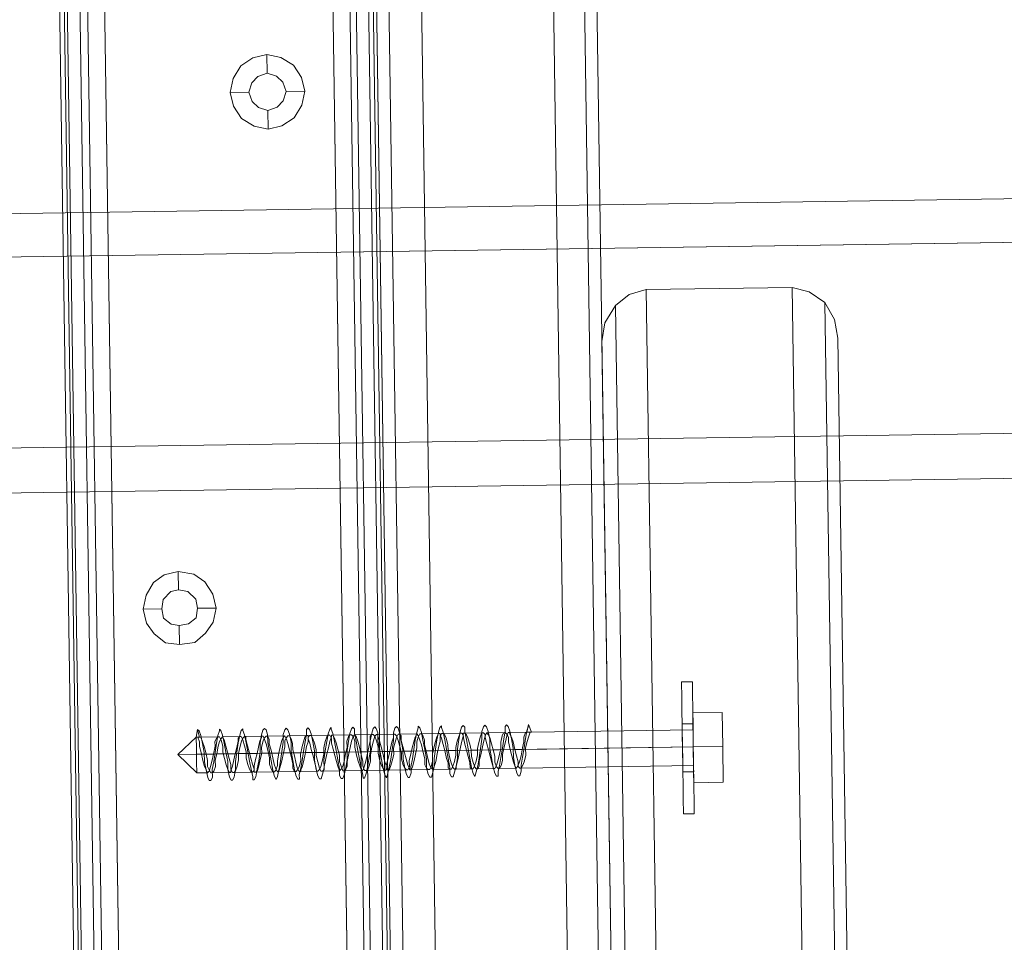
# Model space of a CAD drawing. Extents: x 147111805 to 147230536, y 410950310 to 411028142.
# Tile 143 of 256: x 147184137 to 147184271, y 410981641 to 410981766. Entities that reach past the tile are written whole.
import ezdxf

# ---------------------------------------------------------------- set-up
doc = ezdxf.new("R2010")
doc.units = 0
doc.header["$LTSCALE"] = 100
doc.layers.add('T--A9041--_VERHARDINGEN_Tegels', color=9, linetype='Continuous', transparency=0.3)
doc.layers.add('T--L9071--_TERREINMEUBILAIR_Stoelen', color=1, linetype='Continuous')

# ---------------------------------------------------------------- blocks, each defined once
blk = doc.blocks.new('Picknicktafel 180x160cm')
at = {"layer": 'T--L9071--_TERREINMEUBILAIR_Stoelen', "lineweight": 0}
for p, q in [((198.64, 0), (198.64, 1589.12)), ((216.58, 0), (216.58, 1589.12)), ((194.21, 1588.06), (194.21, 1.06)), ((220.8, 1588.06), (220.8, 1.06)), ((192.52, 3.59), (192.52, 1585.53)), ((222.49, 3.59), (222.49, 1585.53)), ((149.45, 1311.32), (149.45, 1578.77)), ((149.45, 1578.77), (149.45, 1311.32)), ((150.51, 1578.77), (150.51, 1311.32)), ((153.25, 1578.77), (153.25, 1311.32)), ((155.58, 1311.32), (155.58, 1578.77)), ((186.61, 1578.77), (186.61, 1311.32)), ((186.61, 1578.77), (186.61, 1311.32)), ((189.77, 1578.77), (189.77, 1311.32)), ((192.1, 1578.77), (192.1, 1311.32)), ((192.52, 1311.32), (192.52, 1578.77)), ((149.45, 1329.26), (149.45, 1560.83)), ((150.09, 1560.83), (150.09, 1329.26)), ((152.2, 1560.83), (152.2, 1329.26)), ((155.58, 1329.26), (155.58, 1560.83)), ((155.58, 1560.83), (155.58, 1329.26)), ((186.61, 1329.26), (186.61, 1560.83)), ((188.93, 1560.83), (188.93, 1329.26)), ((191.46, 1560.83), (191.46, 1329.26)), ((192.52, 1329.26), (192.52, 1560.83)), ((192.52, 1560.83), (192.52, 1329.26)), ((192.52, 1540.57), (192.52, 48.55)), ((222.49, 1540.57), (222.49, 48.55)), ((194.21, 1538.03), (194.21, 51.08)), ((198.64, 52.14), (198.64, 1537.19)), ((216.58, 1537.19), (216.58, 52.14)), ((220.8, 1538.03), (220.8, 51.08)), ((175.63, 1484.63), (173.94, 1483.57)), ((177.53, 1485.05), (175.63, 1484.63)), ((179.43, 1484.63), (177.53, 1485.05)), ((177.53, 1485.05), (177.53, 1482.51)), ((181.12, 1483.57), (179.43, 1484.63)), ((173.94, 1483.57), (172.89, 1481.88)), ((182.17, 1481.88), (181.12, 1483.57)), ((172.89, 1481.88), (172.46, 1479.98)), ((175.42, 1481.25), (176.26, 1482.09)), ((176.26, 1482.09), (175.42, 1481.25)), ((176.26, 1482.09), (177.53, 1482.51)), ((177.53, 1482.51), (176.26, 1482.09)), ((177.53, 1482.51), (178.8, 1482.09)), ((178.8, 1482.09), (177.53, 1482.51)), ((178.8, 1482.09), (179.64, 1481.25)), ((179.64, 1481.25), (178.8, 1482.09)), ((182.6, 1479.98), (182.17, 1481.88)), ((175, 1479.98), (175.42, 1481.25)), ((175.42, 1481.25), (175, 1479.98)), ((179.64, 1481.25), (180.06, 1479.98)), ((180.06, 1479.98), (179.64, 1481.25)), ((172.46, 1479.98), (172.89, 1478.08)), ((172.46, 1479.98), (175, 1479.98)), ((175.42, 1478.71), (175, 1479.98)), ((175, 1479.98), (175, 1479.98)), ((175, 1479.98), (175.42, 1478.71)), ((180.06, 1479.98), (179.64, 1478.71)), ((179.64, 1478.71), (180.06, 1479.98)), ((180.06, 1479.98), (180.06, 1479.98)), ((182.6, 1479.98), (180.06, 1479.98)), ((182.17, 1478.08), (182.6, 1479.98)), ((182.6, 1479.98), (182.6, 1479.98)), ((172.89, 1478.08), (173.94, 1476.39)), ((176.26, 1477.87), (175.42, 1478.71)), ((175.42, 1478.71), (176.26, 1477.87)), ((177.53, 1477.45), (176.26, 1477.87)), ((176.26, 1477.87), (177.53, 1477.45)), ((178.8, 1477.87), (177.53, 1477.45)), ((177.53, 1477.45), (178.8, 1477.87)), ((179.64, 1478.71), (178.8, 1477.87)), ((178.8, 1477.87), (179.64, 1478.71)), ((181.12, 1476.39), (182.17, 1478.08)), ((177.53, 1474.91), (177.53, 1477.45)), ((173.94, 1476.39), (175.63, 1475.34)), ((175.63, 1475.34), (177.53, 1474.91)), ((177.53, 1474.91), (179.43, 1475.34)), ((179.43, 1475.34), (181.12, 1476.39)), ((6.12, 1463.94), (1794.09, 1463.94)), ((6.12, 1463.94), (1794.09, 1463.94)), ((1794.09, 1463.94), (6.12, 1463.94)), ((1794.09, 1463.94), (6.12, 1463.94)), ((6.12, 1458.03), (1794.09, 1458.03)), ((6.12, 1458.03), (1794.09, 1458.03)), ((1794.09, 1458.03), (6.12, 1458.03)), ((1794.09, 1458.03), (6.12, 1458.03)), ((226.29, 1451.69), (224.39, 1450.22)), ((228.61, 1452.33), (226.29, 1451.69)), ((248.46, 1452.33), (228.61, 1452.33)), ((228.61, 1452.33), (228.61, 1066.24)), ((248.46, 1066.24), (248.46, 1452.33)), ((248.46, 1452.33), (248.46, 1452.33)), ((250.78, 1451.69), (248.46, 1452.33)), ((252.89, 1450.22), (250.78, 1451.69)), ((224.39, 1450.22), (222.92, 1447.89)), ((224.39, 1450.22), (224.39, 1064.34)), ((254.16, 1447.89), (252.89, 1450.22)), ((252.89, 1450.22), (252.89, 1064.34)), ((222.92, 1447.89), (222.49, 1445.36)), ((254.58, 1445.36), (254.16, 1447.89)), ((222.49, 1445.36), (222.49, 1349.31)), ((222.49, 1059.48), (222.49, 1445.36)), ((222.49, 1445.36), (222.49, 1445.36)), ((254.58, 1349.31), (254.58, 1445.36)), ((254.58, 1445.36), (254.58, 1059.48)), ((6.12, 1432.06), (1794.09, 1432.06)), ((1794.09, 1432.06), (6.12, 1432.06)), ((1794.09, 1432.06), (6.12, 1432.06)), ((1794.09, 1432.06), (6.12, 1432.06)), ((6.12, 1425.94), (1794.09, 1425.94)), ((6.12, 1425.94), (1794.09, 1425.94)), ((1794.09, 1425.94), (6.12, 1425.94)), ((1794.09, 1425.94), (6.12, 1425.94)), ((164.44, 1414.96), (162.54, 1414.54)), ((166.55, 1414.54), (164.44, 1414.96)), ((164.44, 1414.96), (164.44, 1412.43)), ((162.54, 1414.54), (161.06, 1413.49)), ((168.03, 1413.49), (166.55, 1414.54)), ((161.06, 1413.49), (160.01, 1411.8)), ((162.33, 1411.16), (163.39, 1412.22)), ((163.39, 1412.22), (162.33, 1411.16)), ((163.39, 1412.22), (164.44, 1412.43)), ((164.44, 1412.43), (163.39, 1412.22)), ((164.44, 1412.43), (165.71, 1412.22)), ((165.71, 1412.22), (164.44, 1412.43)), ((165.71, 1412.22), (166.76, 1411.16)), ((166.76, 1411.16), (165.71, 1412.22)), ((169.09, 1411.8), (168.03, 1413.49)), ((160.01, 1411.8), (159.59, 1409.9)), ((162.12, 1409.9), (162.33, 1411.16)), ((162.33, 1411.16), (162.12, 1409.9)), ((166.76, 1411.16), (166.98, 1409.9)), ((166.98, 1409.9), (166.76, 1411.16)), ((169.51, 1409.9), (169.09, 1411.8)), ((159.59, 1409.9), (160.01, 1408)), ((159.59, 1409.9), (162.12, 1409.9)), ((162.33, 1408.63), (162.12, 1409.9)), ((162.12, 1409.9), (162.12, 1409.9)), ((162.12, 1409.9), (162.33, 1408.63)), ((166.98, 1409.9), (166.76, 1408.63)), ((166.76, 1408.63), (166.98, 1409.9)), ((166.98, 1409.9), (166.98, 1409.9)), ((169.51, 1409.9), (166.98, 1409.9)), ((169.09, 1408), (169.51, 1409.9)), ((169.51, 1409.9), (169.51, 1409.9)), ((163.39, 1407.79), (162.33, 1408.63)), ((162.33, 1408.63), (163.39, 1407.79)), ((166.76, 1408.63), (165.71, 1407.79)), ((165.71, 1407.79), (166.76, 1408.63)), ((160.01, 1408), (161.06, 1406.52)), ((164.44, 1407.58), (163.39, 1407.79)), ((163.39, 1407.79), (164.44, 1407.58)), ((165.71, 1407.79), (164.44, 1407.58)), ((164.44, 1407.58), (165.71, 1407.79)), ((164.44, 1405.04), (164.44, 1407.58)), ((168.03, 1406.52), (169.09, 1408)), ((161.06, 1406.52), (162.54, 1405.25)), ((166.55, 1405.25), (168.03, 1406.52)), ((162.54, 1405.25), (164.44, 1405.04)), ((164.44, 1405.04), (166.55, 1405.25)), ((232.63, 1398.92), (232.63, 1398.5)), ((232.63, 1398.5), (232.63, 1398.92)), ((232.63, 1398.92), (232.63, 1398.92)), ((232.63, 1398.92), (234.1, 1398.92)), ((234.1, 1398.92), (234.1, 1398.5)), ((234.1, 1398.5), (234.1, 1398.92)), ((234.1, 1398.92), (234.1, 1398.92)), ((232.63, 1398.5), (232.63, 1397.23)), ((232.63, 1397.23), (232.63, 1398.5)), ((234.1, 1398.5), (234.1, 1397.23)), ((234.1, 1397.23), (234.1, 1398.5)), ((232.63, 1397.23), (232.63, 1395.33)), ((232.63, 1395.33), (232.63, 1397.23)), ((234.1, 1397.23), (234.1, 1395.33)), ((234.1, 1395.33), (234.1, 1397.23)), ((232.63, 1395.33), (232.63, 1392.8)), ((232.63, 1392.8), (232.63, 1395.33)), ((234.1, 1395.33), (234.1, 1392.8)), ((234.1, 1392.8), (234.1, 1395.33)), ((234.1, 1394.7), (238.11, 1394.7)), ((234.1, 1394.7), (238.11, 1394.7)), ((234.1, 1390.06), (234.1, 1394.7)), ((234.1, 1394.7), (234.1, 1390.06)), ((238.11, 1394.7), (238.11, 1390.06)), ((238.11, 1390.06), (238.11, 1394.7)), ((164.02, 1390.06), (166.55, 1392.38)), ((166.55, 1392.38), (166.76, 1393.43)), ((166.55, 1392.17), (166.55, 1392.38)), ((166.55, 1392.38), (166.55, 1392.17)), ((166.55, 1392.38), (166.98, 1392.38)), ((166.76, 1392.38), (166.55, 1392.38)), ((166.98, 1392.38), (166.55, 1392.38)), ((166.55, 1391.11), (166.55, 1392.17)), ((166.55, 1392.17), (166.55, 1391.11)), ((166.76, 1393.43), (166.98, 1393.22)), ((166.76, 1393.43), (166.98, 1392.38)), ((166.98, 1391.74), (166.76, 1392.38)), ((166.98, 1393.22), (167.19, 1392.59)), ((166.98, 1392.38), (167.19, 1392.38)), ((169.51, 1392.38), (166.98, 1392.38)), ((167.19, 1392.59), (167.4, 1391.53)), ((167.19, 1392.38), (167.4, 1391.74)), ((169.3, 1392.17), (169.09, 1391.74)), ((169.3, 1391.53), (169.51, 1392.59)), ((169.51, 1392.38), (169.3, 1392.17)), ((169.51, 1392.59), (169.72, 1393.22)), ((169.72, 1392.38), (169.51, 1392.38)), ((169.72, 1393.22), (169.72, 1393.43)), ((169.72, 1393.43), (169.93, 1393.22)), ((169.93, 1391.95), (169.72, 1392.38)), ((169.72, 1391.74), (169.93, 1392.17)), ((169.93, 1393.22), (170.14, 1392.59)), ((169.93, 1392.17), (170.14, 1392.38)), ((170.14, 1392.59), (170.35, 1391.53)), ((170.14, 1392.38), (170.35, 1391.95)), ((172.46, 1392.38), (170.14, 1392.38)), ((172.25, 1391.53), (172.46, 1392.59)), ((172.46, 1392.38), (172.25, 1392.17)), ((172.25, 1392.17), (172.25, 1391.74)), ((172.46, 1392.59), (172.68, 1393.22)), ((172.68, 1392.38), (172.46, 1392.38)), ((172.68, 1393.22), (172.89, 1393.43)), ((172.89, 1391.95), (172.68, 1392.38)), ((172.68, 1391.74), (172.89, 1392.17)), ((172.89, 1393.43), (172.89, 1393.22)), ((172.89, 1393.22), (173.1, 1392.59)), ((172.89, 1392.17), (173.1, 1392.38)), ((173.1, 1392.59), (173.31, 1391.53)), ((173.1, 1392.38), (173.31, 1392.38)), ((175.63, 1392.38), (173.1, 1392.38)), ((173.31, 1392.38), (173.31, 1391.95)), ((175.21, 1391.53), (175.42, 1392.59)), ((175.42, 1392.17), (175.21, 1391.74)), ((175.42, 1392.59), (175.63, 1393.22)), ((175.63, 1392.38), (175.42, 1392.38)), ((175.42, 1392.38), (175.42, 1392.17)), ((175.63, 1393.22), (175.84, 1393.43)), ((175.84, 1391.95), (175.63, 1392.38)), ((175.63, 1391.74), (175.84, 1392.17)), ((175.84, 1393.43), (176.05, 1393.22)), ((175.84, 1392.17), (176.05, 1392.38)), ((176.05, 1393.22), (176.26, 1392.59)), ((176.05, 1392.38), (176.26, 1392.38)), ((178.59, 1392.38), (176.05, 1392.38)), ((176.26, 1392.59), (176.26, 1391.53)), ((176.26, 1392.38), (176.47, 1391.95)), ((178.37, 1392.17), (178.16, 1391.74)), ((178.37, 1392.59), (178.59, 1393.22)), ((178.37, 1391.53), (178.37, 1392.59)), ((178.59, 1392.38), (178.37, 1392.17)), ((178.59, 1393.22), (178.8, 1393.43)), ((178.8, 1391.95), (178.59, 1392.38)), ((178.59, 1391.74), (178.8, 1392.17)), ((178.8, 1393.43), (179.01, 1393.22)), ((178.8, 1392.17), (179.01, 1392.38)), ((179.01, 1393.22), (179.22, 1392.59)), ((179.01, 1392.38), (179.22, 1392.38)), ((181.54, 1392.38), (179.01, 1392.38)), ((179.22, 1392.59), (179.43, 1391.53)), ((179.22, 1392.38), (179.43, 1391.95)), ((181.33, 1392.17), (181.12, 1391.53)), ((181.33, 1391.53), (181.54, 1392.59)), ((181.54, 1392.38), (181.33, 1392.17)), ((181.54, 1393.22), (181.75, 1393.43)), ((181.54, 1392.59), (181.54, 1393.22)), ((181.75, 1392.38), (181.54, 1392.38)), ((181.75, 1393.43), (181.96, 1393.22)), ((181.75, 1392.17), (181.96, 1392.38)), ((181.75, 1391.95), (181.75, 1392.38)), ((181.75, 1391.53), (181.75, 1392.17)), ((181.96, 1393.22), (182.17, 1392.59)), ((181.96, 1392.38), (182.17, 1392.38)), ((182.17, 1392.59), (182.39, 1391.53)), ((182.17, 1392.38), (182.39, 1391.95)), ((184.5, 1392.38), (182.17, 1392.38)), ((184.29, 1392.17), (184.07, 1391.53)), ((184.29, 1391.53), (184.5, 1392.59)), ((184.5, 1392.38), (184.29, 1392.17)), ((184.5, 1392.59), (184.71, 1393.22)), ((184.71, 1392.38), (184.5, 1392.38)), ((184.71, 1393.22), (184.92, 1393.43)), ((184.92, 1391.95), (184.71, 1392.38)), ((184.71, 1391.53), (184.92, 1392.17)), ((184.92, 1393.43), (184.92, 1393.22)), ((184.92, 1393.22), (185.13, 1392.59)), ((184.92, 1392.17), (184.92, 1392.38)), ((184.92, 1392.38), (185.13, 1392.38)), ((185.13, 1392.59), (185.34, 1391.53)), ((185.13, 1392.38), (185.34, 1391.95)), ((187.45, 1392.38), (185.13, 1392.38)), ((187.24, 1392.17), (187.03, 1391.53)), ((187.24, 1391.53), (187.45, 1392.59)), ((187.45, 1392.38), (187.24, 1392.17)), ((187.45, 1392.59), (187.66, 1393.22)), ((187.66, 1392.38), (187.45, 1392.38)), ((187.66, 1393.22), (187.87, 1393.43)), ((187.87, 1392.17), (187.66, 1392.38)), ((187.66, 1391.53), (187.87, 1392.17)), ((187.87, 1393.43), (188.08, 1393.22)), ((187.87, 1392.17), (188.08, 1392.38)), ((188.08, 1391.53), (187.87, 1392.17)), ((188.08, 1393.22), (188.08, 1392.59)), ((188.08, 1392.59), (188.3, 1391.53)), ((188.08, 1392.38), (188.3, 1392.17)), ((190.62, 1392.38), (188.08, 1392.38)), ((188.3, 1392.17), (188.51, 1391.53)), ((190.2, 1391.53), (190.41, 1392.59)), ((190.41, 1392.38), (190.2, 1392.17)), ((190.2, 1392.17), (190.2, 1391.53)), ((190.41, 1392.59), (190.62, 1393.22)), ((190.62, 1392.38), (190.41, 1392.38)), ((190.62, 1393.22), (190.83, 1393.43)), ((190.83, 1392.17), (190.62, 1392.38)), ((190.62, 1391.53), (190.83, 1392.17)), ((190.83, 1393.43), (191.04, 1393.22)), ((190.83, 1392.17), (191.04, 1392.38)), ((191.04, 1391.53), (190.83, 1392.17)), ((191.04, 1393.22), (191.25, 1392.59)), ((191.04, 1392.38), (191.25, 1392.38)), ((193.57, 1392.38), (191.04, 1392.38)), ((191.25, 1392.59), (191.25, 1391.53)), ((191.25, 1392.38), (191.25, 1392.17)), ((191.25, 1392.17), (191.46, 1391.53)), ((193.36, 1392.59), (193.57, 1393.22)), ((193.36, 1391.53), (193.36, 1392.59)), ((193.57, 1392.38), (193.36, 1392.38)), ((193.36, 1392.38), (193.36, 1391.95)), ((193.57, 1393.22), (193.78, 1393.43)), ((193.78, 1392.17), (193.57, 1392.38)), ((193.78, 1393.43), (194, 1393.22)), ((193.78, 1391.95), (194, 1392.38)), ((194, 1391.53), (193.78, 1392.17)), ((194, 1393.22), (194.21, 1392.59)), ((194, 1392.38), (194.21, 1392.38)), ((196.53, 1392.38), (194, 1392.38)), ((194.21, 1392.59), (194.42, 1391.53)), ((194.21, 1392.38), (194.42, 1392.17)), ((194.42, 1392.17), (194.42, 1391.53)), ((196.32, 1391.53), (196.53, 1392.59)), ((196.53, 1392.38), (196.32, 1391.95)), ((196.53, 1392.59), (196.74, 1393.22)), ((196.74, 1392.17), (196.53, 1392.38)), ((196.74, 1393.22), (196.74, 1393.43)), ((196.74, 1393.43), (196.95, 1393.22)), ((196.74, 1391.95), (196.95, 1392.38)), ((196.95, 1391.53), (196.74, 1392.17)), ((196.95, 1393.22), (197.16, 1392.59)), ((196.95, 1392.38), (197.16, 1392.38)), ((197.16, 1392.59), (197.37, 1391.53)), ((197.16, 1392.38), (197.37, 1392.17)), ((199.48, 1392.38), (197.16, 1392.38)), ((197.37, 1392.17), (197.58, 1391.53)), ((199.27, 1391.53), (199.48, 1392.59)), ((199.48, 1392.38), (199.27, 1391.95)), ((199.48, 1392.59), (199.7, 1393.22)), ((199.7, 1392.38), (199.48, 1392.38)), ((199.7, 1393.22), (199.91, 1393.43)), ((199.7, 1391.95), (199.91, 1392.38)), ((199.7, 1392.17), (199.7, 1392.38)), ((199.91, 1391.74), (199.7, 1392.17)), ((199.91, 1393.43), (199.91, 1393.22)), ((199.91, 1393.22), (200.12, 1392.59)), ((199.91, 1392.38), (200.12, 1392.38)), ((200.12, 1392.59), (200.33, 1391.53)), ((200.12, 1392.38), (200.33, 1392.17)), ((202.65, 1392.38), (200.12, 1392.38)), ((200.33, 1392.17), (200.54, 1391.74)), ((202.23, 1391.53), (202.44, 1392.59)), ((202.44, 1392.38), (202.23, 1391.95)), ((202.44, 1392.59), (202.65, 1393.22)), ((202.65, 1392.38), (202.44, 1392.38)), ((202.65, 1393.22), (202.86, 1393.43)), ((202.86, 1392.17), (202.65, 1392.38)), ((202.86, 1393.43), (203.07, 1393.22)), ((202.86, 1391.95), (202.86, 1392.38)), ((202.86, 1392.38), (203.07, 1392.38)), ((202.86, 1391.74), (202.86, 1392.17)), ((203.07, 1393.22), (203.07, 1392.59)), ((203.07, 1392.59), (203.28, 1391.53)), ((203.07, 1392.38), (203.28, 1392.17)), ((205.61, 1392.38), (203.07, 1392.38)), ((203.28, 1392.17), (203.49, 1391.74)), ((205.39, 1392.38), (205.18, 1391.95)), ((205.39, 1392.59), (205.61, 1393.22)), ((205.39, 1391.53), (205.39, 1392.59)), ((205.61, 1392.38), (205.39, 1392.38)), ((205.61, 1393.22), (205.82, 1393.43)), ((205.82, 1392.17), (205.61, 1392.38)), ((205.82, 1393.43), (206.03, 1393.22)), ((205.82, 1391.95), (206.03, 1392.38)), ((205.82, 1391.74), (205.82, 1392.17)), ((206.03, 1393.22), (206.24, 1392.59)), ((206.03, 1392.38), (206.24, 1392.17)), ((208.56, 1392.38), (206.03, 1392.38)), ((206.24, 1392.59), (206.45, 1391.53)), ((206.24, 1392.17), (206.45, 1391.74)), ((208.35, 1392.38), (208.14, 1391.95)), ((208.35, 1391.53), (208.56, 1392.59)), ((208.56, 1392.38), (208.35, 1392.38)), ((208.56, 1393.22), (208.77, 1393.43)), ((208.56, 1392.59), (208.56, 1393.22)), ((208.77, 1392.17), (208.56, 1392.38)), ((208.77, 1393.43), (208.98, 1393.22)), ((208.77, 1391.95), (208.98, 1392.38)), ((208.98, 1391.74), (208.77, 1392.17)), ((208.98, 1393.22), (209.19, 1392.59)), ((208.98, 1392.38), (209.19, 1392.38)), ((211.52, 1392.38), (208.98, 1392.38)), ((209.19, 1392.59), (209.41, 1391.53)), ((209.19, 1392.38), (209.19, 1392.17)), ((209.19, 1392.17), (209.41, 1391.74)), ((211.31, 1392.38), (211.09, 1391.74)), ((211.31, 1391.53), (211.52, 1392.59)), ((211.52, 1392.38), (211.31, 1392.38)), ((211.52, 1392.38), (211.73, 1393.43)), ((211.52, 1392.59), (211.73, 1393.22)), ((212.15, 1392.38), (211.52, 1392.38)), ((212.15, 1392.38), (211.52, 1392.38)), ((211.73, 1393.43), (212.15, 1392.38)), ((211.73, 1393.22), (211.73, 1393.43)), ((211.73, 1391.74), (211.94, 1392.38)), ((211.94, 1392.38), (212.15, 1392.38)), ((234.1, 1392.38), (212.15, 1392.38)), ((232.63, 1392.8), (232.63, 1393.22)), ((232.63, 1393.22), (232.63, 1392.8)), ((232.63, 1393.22), (234.1, 1393.22)), ((232.63, 1391.53), (232.63, 1392.8)), ((232.63, 1392.8), (232.63, 1391.53)), ((232.63, 1392.8), (232.63, 1390.06)), ((232.63, 1390.06), (232.63, 1392.8)), ((234.1, 1393.22), (234.1, 1392.8)), ((234.1, 1392.8), (234.1, 1393.22)), ((234.1, 1393.22), (234.1, 1393.22)), ((234.1, 1392.8), (234.1, 1390.06)), ((234.1, 1390.06), (234.1, 1392.8)), ((234.1, 1392.8), (234.1, 1391.53)), ((234.1, 1391.53), (234.1, 1392.8)), ((234.1, 1392.17), (234.1, 1392.38)), ((234.1, 1392.38), (234.1, 1392.17)), ((234.1, 1391.11), (234.1, 1392.17)), ((234.1, 1392.17), (234.1, 1391.11)), ((166.55, 1390.06), (166.55, 1391.11)), ((166.55, 1391.11), (166.55, 1390.06)), ((166.98, 1391.11), (166.98, 1391.74)), ((167.19, 1390.27), (166.98, 1391.11)), ((167.4, 1391.74), (167.61, 1391.11)), ((167.4, 1391.53), (167.61, 1390.27)), ((167.61, 1391.11), (167.82, 1390.27)), ((169.09, 1391.11), (168.88, 1390.06)), ((169.09, 1391.74), (169.09, 1391.11)), ((169.09, 1390.27), (169.3, 1391.53)), ((169.3, 1390.06), (169.51, 1391.11)), ((169.51, 1391.11), (169.72, 1391.74)), ((170.14, 1391.11), (169.93, 1391.95)), ((170.14, 1390.27), (170.14, 1391.11)), ((170.35, 1391.95), (170.56, 1391.11)), ((170.35, 1391.53), (170.56, 1390.27)), ((170.56, 1391.11), (170.78, 1390.27)), ((172.04, 1390.9), (171.83, 1390.06)), ((172.25, 1391.74), (172.04, 1390.9)), ((172.04, 1390.27), (172.25, 1391.53)), ((172.25, 1390.06), (172.46, 1390.9)), ((172.46, 1390.9), (172.68, 1391.74)), ((173.1, 1391.11), (172.89, 1391.95)), ((173.31, 1390.27), (173.1, 1391.11)), ((173.31, 1391.95), (173.52, 1391.11)), ((173.31, 1391.53), (173.52, 1390.27)), ((173.52, 1391.11), (173.73, 1390.27)), ((175, 1390.9), (174.79, 1390.06)), ((175.21, 1391.74), (175, 1390.9)), ((175.21, 1390.27), (175.21, 1391.53)), ((175.42, 1390.9), (175.63, 1391.74)), ((175.42, 1390.06), (175.42, 1390.9)), ((176.05, 1391.32), (175.84, 1391.95)), ((176.26, 1390.48), (176.05, 1391.32)), ((176.26, 1391.53), (176.47, 1390.27)), ((176.47, 1391.95), (176.47, 1391.32)), ((176.47, 1391.32), (176.69, 1390.48)), ((177.95, 1390.9), (177.74, 1390.06)), ((178.16, 1391.74), (177.95, 1390.9)), ((178.16, 1390.27), (178.37, 1391.53)), ((178.37, 1390.06), (178.59, 1390.9)), ((178.59, 1390.9), (178.59, 1391.74)), ((179.01, 1391.32), (178.8, 1391.95)), ((179.22, 1390.48), (179.01, 1391.32)), ((179.43, 1391.95), (179.64, 1391.32)), ((179.43, 1391.53), (179.43, 1390.27)), ((179.64, 1391.32), (179.64, 1390.48)), ((180.91, 1390.9), (180.7, 1389.84)), ((181.12, 1391.53), (180.91, 1390.9)), ((181.12, 1390.27), (181.33, 1391.53)), ((181.33, 1389.84), (181.54, 1390.9)), ((181.54, 1390.9), (181.75, 1391.53)), ((181.96, 1391.32), (181.75, 1391.95)), ((182.17, 1390.48), (181.96, 1391.32)), ((182.39, 1391.95), (182.6, 1391.32)), ((182.39, 1391.53), (182.6, 1390.27)), ((182.6, 1391.32), (182.81, 1390.48)), ((184.07, 1391.53), (183.86, 1390.69)), ((184.07, 1390.27), (184.29, 1391.53)), ((184.5, 1390.69), (184.71, 1391.53)), ((184.92, 1391.32), (184.92, 1391.95)), ((185.13, 1390.48), (184.92, 1391.32)), ((185.34, 1391.95), (185.55, 1391.32)), ((185.34, 1391.53), (185.55, 1390.27)), ((185.55, 1391.32), (185.76, 1390.48)), ((187.03, 1390.27), (187.24, 1391.53)), ((187.03, 1391.53), (187.03, 1390.69)), ((187.45, 1390.69), (187.66, 1391.53)), ((188.08, 1390.69), (188.08, 1391.53)), ((188.3, 1391.53), (188.51, 1390.27)), ((188.51, 1391.53), (188.72, 1390.69)), ((190.2, 1391.53), (189.98, 1390.69)), ((190.2, 1390.27), (190.2, 1391.53)), ((190.41, 1390.69), (190.62, 1391.53)), ((191.25, 1390.69), (191.04, 1391.53)), ((191.25, 1391.53), (191.46, 1390.27)), ((191.46, 1391.53), (191.67, 1390.69)), ((193.15, 1391.32), (192.94, 1390.48)), ((193.36, 1391.95), (193.15, 1391.32)), ((193.15, 1390.27), (193.36, 1391.53)), ((193.36, 1390.48), (193.57, 1391.32)), ((193.57, 1391.32), (193.78, 1391.95)), ((194.21, 1390.69), (194, 1391.53)), ((194.42, 1391.53), (194.63, 1390.27)), ((194.42, 1391.53), (194.63, 1390.69)), ((196.11, 1391.32), (195.9, 1390.48)), ((196.32, 1391.95), (196.11, 1391.32)), ((196.11, 1390.27), (196.32, 1391.53)), ((196.53, 1391.32), (196.74, 1391.95)), ((196.53, 1390.48), (196.53, 1391.32)), ((197.16, 1390.9), (196.95, 1391.53)), ((197.37, 1389.84), (197.16, 1390.9)), ((197.37, 1391.53), (197.58, 1390.27)), ((197.58, 1391.53), (197.58, 1390.9)), ((197.58, 1390.9), (197.8, 1389.84)), ((199.06, 1391.32), (198.85, 1390.48)), ((199.27, 1391.95), (199.06, 1391.32)), ((199.06, 1390.27), (199.27, 1391.53)), ((199.48, 1390.48), (199.7, 1391.32)), ((199.7, 1391.32), (199.7, 1391.95)), ((200.12, 1390.9), (199.91, 1391.74)), ((200.33, 1390.06), (200.12, 1390.9)), ((200.33, 1391.53), (200.54, 1390.27)), ((200.54, 1391.74), (200.75, 1390.9)), ((200.75, 1390.9), (200.75, 1390.06)), ((202.02, 1391.32), (201.81, 1390.48)), ((202.23, 1391.95), (202.02, 1391.32)), ((202.02, 1390.27), (202.23, 1391.53)), ((202.44, 1390.48), (202.65, 1391.32)), ((202.65, 1391.32), (202.86, 1391.95)), ((203.07, 1390.9), (202.86, 1391.74)), ((203.28, 1390.06), (203.07, 1390.9)), ((203.28, 1391.53), (203.49, 1390.27)), ((203.49, 1391.74), (203.71, 1390.9)), ((203.71, 1390.9), (203.92, 1390.06)), ((204.97, 1391.11), (204.76, 1390.27)), ((205.18, 1391.95), (204.97, 1391.11)), ((205.18, 1390.27), (205.39, 1391.53)), ((205.39, 1390.27), (205.61, 1391.11)), ((205.61, 1391.11), (205.82, 1391.95)), ((206.03, 1390.9), (205.82, 1391.74)), ((206.24, 1390.06), (206.03, 1390.9)), ((206.45, 1391.74), (206.66, 1390.9)), ((206.45, 1391.53), (206.45, 1390.27)), ((206.66, 1390.9), (206.87, 1390.06)), ((208.14, 1391.95), (207.93, 1391.11)), ((207.93, 1391.11), (207.93, 1390.27)), ((208.14, 1390.27), (208.35, 1391.53)), ((208.35, 1390.27), (208.56, 1391.11)), ((208.56, 1391.11), (208.77, 1391.95)), ((208.98, 1391.11), (208.98, 1391.74)), ((209.19, 1390.06), (208.98, 1391.11)), ((209.41, 1391.74), (209.62, 1391.11)), ((209.41, 1391.53), (209.62, 1390.27)), ((209.62, 1391.11), (209.83, 1390.06)), ((211.09, 1391.11), (210.88, 1390.27)), ((211.09, 1391.74), (211.09, 1391.11)), ((211.09, 1390.27), (211.31, 1391.53)), ((211.31, 1390.27), (211.52, 1391.11)), ((211.52, 1391.11), (211.73, 1391.74)), ((232.63, 1390.06), (232.63, 1391.53)), ((232.63, 1391.53), (232.63, 1390.06)), ((234.1, 1391.53), (234.1, 1390.06)), ((234.1, 1390.06), (234.1, 1391.53)), ((234.1, 1390.06), (234.1, 1391.11)), ((234.1, 1391.11), (234.1, 1390.06)), ((164.02, 1390.06), (166.55, 1387.52)), ((164.02, 1390.06), (166.55, 1390.06)), ((164.02, 1390.06), (166.55, 1390.06)), ((166.55, 1388.79), (166.55, 1390.06)), ((166.55, 1390.06), (166.55, 1388.79)), ((168.88, 1390.06), (166.55, 1390.06)), ((167.4, 1390.06), (166.55, 1390.06)), ((167.4, 1389.21), (167.19, 1390.27)), ((167.61, 1390.27), (167.61, 1389)), ((167.82, 1390.27), (168.03, 1389.21)), ((170.35, 1390.06), (167.82, 1390.06)), ((168.88, 1390.06), (168.66, 1389.21)), ((168.88, 1389), (169.09, 1390.27)), ((169.09, 1389.21), (169.3, 1390.06)), ((171.83, 1390.06), (169.3, 1390.06)), ((170.35, 1389.42), (170.14, 1390.27)), ((170.56, 1390.27), (170.78, 1389)), ((170.78, 1390.27), (170.99, 1389.42)), ((173.31, 1390.06), (170.78, 1390.06)), ((171.83, 1390.06), (171.62, 1389.21)), ((171.83, 1389), (172.04, 1390.27)), ((172.25, 1389.21), (172.25, 1390.06)), ((174.79, 1390.06), (172.25, 1390.06)), ((173.31, 1389.42), (173.31, 1390.27)), ((173.52, 1390.27), (173.73, 1389)), ((173.73, 1390.27), (173.94, 1389.42)), ((176.26, 1390.06), (173.73, 1390.06)), ((174.79, 1390.06), (174.57, 1389.21)), ((175, 1389), (175.21, 1390.27)), ((175.21, 1389.21), (175.42, 1390.06)), ((177.74, 1390.06), (175.42, 1390.06)), ((176.47, 1389.42), (176.26, 1390.48)), ((176.47, 1390.27), (176.69, 1389)), ((176.69, 1390.48), (176.9, 1389.42)), ((179.22, 1390.06), (176.9, 1390.06)), ((177.74, 1390.06), (177.53, 1389)), ((177.95, 1389), (178.16, 1390.27)), ((178.16, 1389), (178.37, 1390.06)), ((180.7, 1390.06), (178.37, 1390.06)), ((179.43, 1389.63), (179.22, 1390.48)), ((179.43, 1390.27), (179.64, 1389)), ((179.64, 1388.58), (179.43, 1389.63)), ((179.64, 1390.48), (179.85, 1389.63)), ((182.39, 1390.06), (179.85, 1390.06)), ((179.85, 1389.63), (180.06, 1388.58)), ((180.7, 1389.84), (180.7, 1389)), ((180.91, 1389), (181.12, 1390.27)), ((181.12, 1389), (181.33, 1389.84)), ((183.86, 1390.06), (181.33, 1390.06)), ((182.39, 1389.63), (182.17, 1390.48)), ((182.6, 1388.79), (182.39, 1389.63)), ((182.6, 1390.27), (182.6, 1389)), ((182.81, 1390.48), (182.81, 1389.63)), ((185.34, 1390.06), (182.81, 1390.06)), ((182.81, 1389.63), (183.02, 1388.79)), ((183.86, 1389.84), (183.65, 1389)), ((183.86, 1390.69), (183.86, 1389.84)), ((183.86, 1389), (184.07, 1390.27)), ((184.07, 1389), (184.29, 1389.84)), ((184.29, 1389.84), (184.5, 1390.69)), ((186.82, 1390.06), (184.29, 1390.06)), ((185.34, 1389.63), (185.13, 1390.48)), ((185.55, 1388.79), (185.34, 1389.63)), ((185.55, 1390.27), (185.76, 1389)), ((185.76, 1390.48), (185.97, 1389.63)), ((188.3, 1390.06), (185.76, 1390.06)), ((185.97, 1389.63), (185.97, 1388.79)), ((186.82, 1389.84), (186.61, 1388.79)), ((187.03, 1390.69), (186.82, 1389.84)), ((187.03, 1389), (187.03, 1390.27)), ((187.03, 1388.79), (187.24, 1389.84)), ((187.24, 1389.84), (187.45, 1390.69)), ((189.77, 1390.06), (187.24, 1390.06)), ((188.3, 1389.63), (188.08, 1390.69)), ((188.51, 1388.79), (188.3, 1389.63)), ((188.51, 1390.27), (188.72, 1389)), ((188.72, 1390.69), (188.93, 1389.63)), ((191.25, 1390.06), (188.93, 1390.06)), ((188.93, 1389.63), (189.14, 1388.79)), ((189.77, 1389.63), (189.56, 1388.79)), ((189.98, 1390.69), (189.77, 1389.63)), ((189.98, 1389), (190.2, 1390.27)), ((190.2, 1389.63), (190.41, 1390.69)), ((190.2, 1388.79), (190.2, 1389.63)), ((192.73, 1390.06), (190.41, 1390.06)), ((191.25, 1389.84), (191.25, 1390.69)), ((191.46, 1388.79), (191.25, 1389.84)), ((191.46, 1390.27), (191.67, 1389)), ((191.67, 1390.69), (191.88, 1389.84)), ((194.21, 1390.06), (191.88, 1390.06)), ((191.88, 1389.84), (192.1, 1388.79)), ((192.73, 1389.63), (192.52, 1388.79)), ((192.94, 1390.48), (192.73, 1389.63)), ((192.94, 1389), (193.15, 1390.27)), ((193.15, 1388.79), (193.36, 1389.63)), ((193.36, 1389.63), (193.36, 1390.48)), ((195.9, 1390.06), (193.36, 1390.06)), ((194.42, 1389.84), (194.21, 1390.69)), ((194.42, 1389), (194.42, 1389.84)), ((194.63, 1390.69), (194.84, 1389.84)), ((194.63, 1390.27), (194.63, 1389)), ((197.37, 1390.06), (194.84, 1390.06)), ((194.84, 1389.84), (195.05, 1389)), ((195.68, 1389.63), (195.47, 1388.79)), ((195.9, 1390.48), (195.68, 1389.63)), ((195.9, 1389), (196.11, 1390.27)), ((196.11, 1388.79), (196.32, 1389.63)), ((196.32, 1389.63), (196.53, 1390.48)), ((198.85, 1390.06), (196.32, 1390.06)), ((197.58, 1389), (197.37, 1389.84)), ((197.58, 1390.27), (197.8, 1389)), ((200.33, 1390.06), (197.8, 1390.06)), ((197.8, 1389.84), (198.01, 1389)), ((198.85, 1390.48), (198.64, 1389.63)), ((198.64, 1389.63), (198.64, 1388.58)), ((198.85, 1389), (199.06, 1390.27)), ((199.06, 1388.58), (199.27, 1389.63)), ((199.27, 1389.63), (199.48, 1390.48)), ((201.81, 1390.06), (199.27, 1390.06)), ((200.54, 1389), (200.33, 1390.06)), ((200.54, 1390.27), (200.75, 1389)), ((200.75, 1390.06), (200.96, 1389)), ((203.28, 1390.06), (200.75, 1390.06)), ((201.81, 1390.48), (201.81, 1389.42)), ((202.02, 1389), (202.02, 1390.27)), ((202.23, 1389.42), (202.44, 1390.48)), ((204.76, 1390.06), (202.23, 1390.06)), ((203.49, 1389.21), (203.28, 1390.06)), ((203.49, 1390.27), (203.71, 1389)), ((203.92, 1390.06), (203.92, 1389.21)), ((206.24, 1390.06), (203.92, 1390.06)), ((204.76, 1390.27), (204.76, 1389.42)), ((204.97, 1389), (205.18, 1390.27)), ((205.18, 1389.42), (205.39, 1390.27)), ((207.72, 1390.06), (205.39, 1390.06)), ((206.45, 1389.21), (206.24, 1390.06)), ((206.45, 1390.27), (206.66, 1389)), ((206.87, 1390.06), (207.08, 1389.21)), ((209.19, 1390.06), (206.87, 1390.06)), ((207.93, 1390.27), (207.72, 1389.42)), ((207.93, 1389), (208.14, 1390.27)), ((208.14, 1389.42), (208.35, 1390.27)), ((210.88, 1390.06), (208.35, 1390.06)), ((209.41, 1389.21), (209.19, 1390.06)), ((209.62, 1390.27), (209.62, 1389)), ((209.83, 1390.06), (210.04, 1389.21)), ((234.1, 1390.06), (209.83, 1390.06)), ((210.88, 1390.27), (210.67, 1389.21)), ((210.88, 1389), (211.09, 1390.27)), ((211.31, 1389.21), (211.31, 1390.27)), ((234.1, 1390.06), (211.31, 1390.06)), ((232.63, 1388.37), (232.63, 1390.06)), ((232.63, 1390.06), (232.63, 1388.37)), ((232.63, 1390.06), (232.63, 1387.1)), ((232.63, 1387.1), (232.63, 1390.06)), ((232.63, 1390.06), (234.1, 1390.06)), ((232.63, 1390.06), (234.1, 1390.06)), ((232.63, 1390.06), (234.1, 1390.06)), ((232.63, 1390.06), (234.1, 1390.06)), ((234.1, 1390.06), (238.11, 1390.06)), ((234.1, 1390.06), (238.11, 1390.06)), ((234.1, 1388.79), (234.1, 1390.06)), ((234.1, 1390.06), (234.1, 1388.79)), ((234.1, 1390.06), (234.1, 1385.2)), ((234.1, 1385.2), (234.1, 1390.06)), ((234.1, 1390.06), (234.1, 1390.06)), ((234.1, 1390.06), (234.1, 1387.1)), ((234.1, 1387.1), (234.1, 1390.06)), ((234.1, 1390.06), (234.1, 1388.37)), ((234.1, 1388.37), (234.1, 1390.06)), ((238.11, 1390.06), (238.11, 1385.2)), ((238.11, 1385.2), (238.11, 1390.06)), ((166.55, 1387.73), (166.55, 1388.79)), ((166.55, 1388.79), (166.55, 1387.73)), ((167.61, 1388.37), (167.4, 1389.21)), ((167.61, 1389), (167.82, 1387.94)), ((167.82, 1387.94), (167.61, 1388.37)), ((168.03, 1389.21), (168.03, 1388.37)), ((168.03, 1388.37), (168.24, 1387.94)), ((168.45, 1388.37), (168.24, 1387.73)), ((168.66, 1389.21), (168.45, 1388.37)), ((168.66, 1387.94), (168.88, 1389)), ((168.88, 1387.73), (169.09, 1388.37)), ((169.09, 1388.37), (169.09, 1389.21)), ((170.56, 1388.58), (170.35, 1389.42)), ((170.78, 1387.94), (170.56, 1388.58)), ((170.78, 1389), (170.78, 1387.94)), ((170.99, 1389.42), (171.2, 1388.58)), ((171.2, 1388.58), (171.2, 1387.94)), ((171.41, 1388.37), (171.2, 1387.73)), ((171.62, 1389.21), (171.41, 1388.37)), ((171.83, 1387.94), (171.83, 1389)), ((171.83, 1387.73), (172.04, 1388.37)), ((172.04, 1388.37), (172.25, 1389.21)), ((173.52, 1388.58), (173.31, 1389.42)), ((173.73, 1387.94), (173.52, 1388.58)), ((173.73, 1389), (173.94, 1387.94)), ((173.94, 1389.42), (174.15, 1388.58)), ((174.15, 1388.58), (174.36, 1387.94)), ((174.57, 1389.21), (174.36, 1388.37)), ((174.36, 1388.37), (174.36, 1387.73)), ((174.79, 1387.94), (175, 1389)), ((174.79, 1387.73), (175, 1388.37)), ((175, 1388.37), (175.21, 1389.21)), ((176.47, 1388.58), (176.47, 1389.42)), ((176.69, 1387.94), (176.47, 1388.58)), ((176.69, 1389), (176.9, 1387.73)), ((176.9, 1389.42), (177.11, 1388.58)), ((177.11, 1388.58), (177.32, 1387.94)), ((177.53, 1388.37), (177.32, 1387.73)), ((177.53, 1389), (177.53, 1388.37)), ((177.74, 1387.94), (177.95, 1389)), ((177.74, 1387.73), (177.95, 1388.37)), ((177.95, 1388.37), (178.16, 1389)), ((179.64, 1389), (179.85, 1387.73)), ((179.64, 1387.94), (179.64, 1388.58)), ((180.06, 1388.58), (180.27, 1387.94)), ((180.49, 1388.16), (180.27, 1387.73)), ((180.7, 1389), (180.49, 1388.16)), ((180.7, 1387.94), (180.91, 1389)), ((180.7, 1387.73), (180.91, 1388.16)), ((180.91, 1388.16), (181.12, 1389)), ((182.6, 1389), (182.81, 1387.73)), ((182.81, 1387.94), (182.6, 1388.79)), ((183.02, 1388.79), (183.23, 1387.94)), ((183.44, 1388.16), (183.23, 1387.73)), ((183.65, 1389), (183.44, 1388.16)), ((183.86, 1387.94), (183.86, 1389)), ((183.86, 1388.16), (184.07, 1389)), ((183.86, 1387.73), (183.86, 1388.16)), ((185.76, 1388.16), (185.55, 1388.79)), ((185.76, 1389), (185.97, 1387.73)), ((185.97, 1387.52), (185.76, 1388.16)), ((185.97, 1388.79), (186.19, 1388.16)), ((186.19, 1388.16), (186.4, 1387.52)), ((186.4, 1388.16), (186.19, 1387.73)), ((186.61, 1388.79), (186.4, 1388.16)), ((186.82, 1387.94), (187.03, 1389)), ((186.82, 1387.73), (187.03, 1388.16)), ((187.03, 1388.16), (187.03, 1388.79)), ((188.72, 1388.16), (188.51, 1388.79)), ((188.72, 1389), (188.93, 1387.73)), ((188.93, 1387.52), (188.72, 1388.16)), ((189.14, 1388.79), (189.14, 1388.16)), ((189.14, 1388.16), (189.35, 1387.52)), ((189.35, 1388.16), (189.14, 1387.52)), ((189.56, 1388.79), (189.35, 1388.16)), ((189.77, 1387.94), (189.98, 1389)), ((189.77, 1387.52), (189.98, 1388.16)), ((189.98, 1388.16), (190.2, 1388.79)), ((191.67, 1388.16), (191.46, 1388.79)), ((191.67, 1389), (191.88, 1387.73)), ((191.88, 1387.73), (191.67, 1388.16)), ((192.1, 1388.79), (192.31, 1388.16)), ((192.52, 1388.79), (192.31, 1388.16)), ((192.31, 1388.16), (192.31, 1387.73)), ((192.31, 1388.16), (192.31, 1387.52)), ((192.73, 1387.94), (192.94, 1389)), ((192.73, 1387.52), (192.94, 1388.16)), ((192.94, 1388.16), (193.15, 1388.79)), ((194.63, 1388.16), (194.42, 1389)), ((194.63, 1389), (194.84, 1387.73)), ((194.84, 1387.73), (194.63, 1388.16)), ((195.05, 1389), (195.26, 1388.16)), ((195.26, 1388.16), (195.47, 1387.73)), ((195.47, 1388.79), (195.47, 1387.94)), ((195.68, 1387.94), (195.9, 1389)), ((195.9, 1387.94), (196.11, 1388.79)), ((197.58, 1388.16), (197.58, 1389)), ((197.8, 1387.73), (197.58, 1388.16)), ((197.8, 1389), (197.8, 1387.73)), ((198.01, 1389), (198.22, 1388.16)), ((198.22, 1388.16), (198.43, 1387.73)), ((198.64, 1388.58), (198.43, 1387.94)), ((198.85, 1387.94), (198.85, 1389)), ((198.85, 1387.94), (199.06, 1388.58)), ((200.75, 1388.37), (200.54, 1389)), ((200.75, 1389), (200.96, 1387.73)), ((200.75, 1387.73), (200.75, 1388.37)), ((200.96, 1389), (201.17, 1388.37)), ((201.17, 1388.37), (201.38, 1387.73)), ((201.59, 1388.58), (201.38, 1387.94)), ((201.81, 1389.42), (201.59, 1388.58)), ((201.81, 1387.94), (202.02, 1389)), ((201.81, 1387.94), (202.02, 1388.58)), ((202.02, 1388.58), (202.23, 1389.42)), ((203.71, 1388.37), (203.49, 1389.21)), ((203.71, 1389), (203.92, 1387.73)), ((203.71, 1387.73), (203.71, 1388.37)), ((203.92, 1389.21), (204.13, 1388.37)), ((204.13, 1388.37), (204.34, 1387.73)), ((204.55, 1388.58), (204.34, 1387.94)), ((204.76, 1389.42), (204.55, 1388.58)), ((204.76, 1387.94), (204.97, 1389)), ((204.97, 1388.58), (205.18, 1389.42)), ((204.97, 1387.94), (204.97, 1388.58)), ((206.66, 1388.37), (206.45, 1389.21)), ((206.66, 1389), (206.87, 1387.73)), ((206.87, 1387.73), (206.66, 1388.37)), ((207.08, 1389.21), (207.08, 1388.37)), ((207.08, 1388.37), (207.29, 1387.73)), ((207.51, 1388.58), (207.29, 1387.94)), ((207.72, 1389.42), (207.51, 1388.58)), ((207.72, 1387.94), (207.93, 1389)), ((207.93, 1387.94), (208.14, 1388.58)), ((208.14, 1388.58), (208.14, 1389.42)), ((209.62, 1388.37), (209.41, 1389.21)), ((209.62, 1389), (209.83, 1387.73)), ((209.83, 1387.73), (209.62, 1388.37)), ((210.04, 1389.21), (210.25, 1388.37)), ((210.25, 1388.37), (210.25, 1387.73)), ((210.46, 1388.37), (210.25, 1387.94)), ((210.67, 1389.21), (210.46, 1388.37)), ((210.67, 1387.94), (210.88, 1389)), ((210.88, 1387.94), (211.09, 1388.37)), ((211.09, 1388.37), (211.31, 1389.21)), ((232.63, 1387.1), (232.63, 1388.37)), ((232.63, 1388.37), (232.63, 1387.1)), ((234.1, 1387.73), (234.1, 1388.79)), ((234.1, 1388.79), (234.1, 1387.73)), ((234.1, 1388.37), (234.1, 1387.1)), ((234.1, 1387.1), (234.1, 1388.37)), ((166.55, 1387.52), (166.55, 1387.73)), ((166.55, 1387.73), (166.55, 1387.52)), ((166.55, 1387.52), (166.55, 1387.52)), ((168.03, 1387.52), (166.55, 1387.52)), ((167.82, 1387.94), (168.03, 1386.89)), ((168.03, 1387.52), (167.82, 1387.94)), ((168.24, 1387.73), (168.03, 1387.52)), ((168.03, 1386.89), (168.24, 1386.47)), ((168.24, 1387.94), (168.45, 1387.52)), ((168.45, 1387.52), (168.66, 1387.52)), ((168.45, 1386.47), (168.66, 1386.89)), ((168.66, 1386.89), (168.66, 1387.94)), ((168.66, 1387.52), (168.88, 1387.73)), ((170.99, 1387.52), (168.66, 1387.52)), ((170.78, 1387.94), (170.99, 1386.89)), ((170.99, 1387.52), (170.78, 1387.94)), ((171.2, 1387.52), (170.99, 1387.52)), ((170.99, 1386.89), (171.2, 1386.47)), ((171.2, 1387.94), (171.41, 1387.52)), ((171.2, 1387.73), (171.2, 1387.52)), ((171.41, 1387.52), (171.62, 1387.52)), ((171.41, 1386.47), (171.62, 1386.89)), ((171.62, 1386.89), (171.83, 1387.94)), ((171.62, 1387.52), (171.83, 1387.73)), ((173.94, 1387.52), (171.62, 1387.52)), ((173.94, 1387.52), (173.73, 1387.94)), ((173.94, 1387.94), (174.15, 1386.89)), ((174.15, 1387.52), (173.94, 1387.52)), ((174.36, 1387.73), (174.15, 1387.52)), ((174.15, 1386.89), (174.15, 1386.47)), ((174.36, 1387.94), (174.36, 1387.52)), ((174.36, 1387.52), (174.57, 1387.52)), ((174.36, 1386.47), (174.57, 1386.89)), ((174.57, 1386.89), (174.79, 1387.94)), ((174.57, 1387.52), (174.79, 1387.73)), ((177.11, 1387.52), (174.57, 1387.52)), ((176.9, 1387.52), (176.69, 1387.94)), ((176.9, 1387.73), (177.11, 1386.89)), ((177.11, 1387.52), (176.9, 1387.52)), ((177.32, 1387.73), (177.11, 1387.52)), ((177.11, 1386.89), (177.32, 1386.47)), ((177.32, 1387.94), (177.53, 1387.52)), ((177.32, 1386.47), (177.53, 1386.89)), ((177.53, 1386.89), (177.74, 1387.94)), ((177.53, 1387.52), (177.74, 1387.73)), ((180.06, 1387.52), (177.53, 1387.52)), ((179.85, 1387.52), (179.64, 1387.94)), ((179.85, 1387.73), (180.06, 1386.89)), ((180.06, 1387.52), (179.85, 1387.52)), ((180.27, 1387.73), (180.06, 1387.52)), ((180.06, 1386.89), (180.27, 1386.47)), ((180.27, 1387.94), (180.49, 1387.52)), ((180.49, 1387.1), (180.7, 1387.94)), ((180.49, 1387.52), (180.7, 1387.52)), ((183.02, 1387.52), (180.49, 1387.52)), ((180.49, 1386.47), (180.49, 1387.1)), ((180.7, 1387.52), (180.7, 1387.73)), ((182.81, 1387.52), (182.81, 1387.94)), ((182.81, 1387.73), (183.02, 1386.89)), ((183.02, 1387.52), (182.81, 1387.52)), ((183.23, 1387.73), (183.02, 1387.52)), ((183.02, 1386.89), (183.23, 1386.47)), ((183.23, 1387.94), (183.44, 1387.52)), ((183.44, 1387.52), (183.65, 1387.52)), ((183.44, 1386.47), (183.65, 1387.1)), ((183.65, 1387.1), (183.86, 1387.94)), ((183.65, 1387.52), (183.86, 1387.73)), ((185.97, 1387.52), (183.65, 1387.52)), ((185.97, 1387.73), (185.97, 1386.89)), ((186.19, 1387.73), (185.97, 1387.52)), ((185.97, 1386.89), (186.19, 1386.47)), ((186.4, 1387.52), (186.61, 1387.52)), ((186.4, 1386.47), (186.61, 1387.1)), ((186.61, 1387.1), (186.82, 1387.94)), ((186.61, 1387.52), (186.82, 1387.73)), ((189.14, 1387.52), (186.61, 1387.52)), ((188.93, 1387.73), (189.14, 1386.89)), ((189.14, 1387.52), (188.93, 1387.52)), ((189.14, 1386.89), (189.14, 1386.47)), ((189.35, 1387.52), (189.56, 1387.52)), ((189.35, 1386.47), (189.56, 1387.1)), ((189.56, 1387.1), (189.77, 1387.94)), ((189.56, 1387.52), (189.77, 1387.52)), ((192.1, 1387.52), (189.56, 1387.52)), ((191.88, 1387.73), (192.1, 1386.89)), ((192.1, 1387.52), (191.88, 1387.73)), ((192.31, 1387.52), (192.1, 1387.52)), ((192.1, 1386.89), (192.31, 1386.47)), ((192.31, 1387.73), (192.52, 1387.52)), ((192.31, 1386.47), (192.52, 1387.1)), ((192.52, 1387.1), (192.73, 1387.94)), ((192.52, 1387.52), (192.73, 1387.52)), ((195.05, 1387.52), (192.52, 1387.52)), ((194.84, 1387.73), (195.05, 1386.89)), ((195.05, 1387.52), (194.84, 1387.73)), ((195.26, 1387.52), (195.05, 1387.52)), ((195.05, 1386.89), (195.26, 1386.47)), ((195.47, 1387.94), (195.26, 1387.52)), ((195.47, 1387.73), (195.47, 1387.52)), ((195.47, 1387.52), (195.68, 1387.52)), ((195.47, 1386.47), (195.68, 1387.1)), ((195.68, 1387.1), (195.68, 1387.94)), ((195.68, 1387.52), (195.9, 1387.94)), ((198.01, 1387.52), (195.68, 1387.52)), ((197.8, 1387.73), (198.01, 1386.89)), ((198.01, 1387.52), (197.8, 1387.73)), ((198.22, 1387.52), (198.01, 1387.52)), ((198.01, 1386.89), (198.22, 1386.47)), ((198.43, 1387.94), (198.22, 1387.52)), ((198.43, 1387.73), (198.64, 1387.52)), ((198.43, 1386.47), (198.64, 1387.1)), ((198.64, 1387.1), (198.85, 1387.94)), ((198.64, 1387.52), (198.85, 1387.94)), ((200.96, 1387.52), (198.64, 1387.52)), ((200.96, 1387.52), (200.75, 1387.73)), ((200.96, 1387.73), (200.96, 1386.89)), ((201.17, 1387.52), (200.96, 1387.52)), ((200.96, 1386.89), (201.17, 1386.47)), ((201.38, 1387.94), (201.17, 1387.52)), ((201.38, 1387.73), (201.59, 1387.52)), ((201.38, 1386.47), (201.59, 1387.1)), ((201.59, 1387.1), (201.81, 1387.94)), ((201.59, 1387.52), (201.81, 1387.52)), ((204.13, 1387.52), (201.59, 1387.52)), ((201.81, 1387.52), (201.81, 1387.94)), ((203.92, 1387.52), (203.71, 1387.73)), ((203.92, 1387.73), (204.13, 1386.89)), ((204.13, 1387.52), (203.92, 1387.52)), ((204.34, 1387.94), (204.13, 1387.52)), ((204.13, 1386.89), (204.34, 1386.47)), ((204.34, 1387.73), (204.55, 1387.52)), ((204.34, 1386.47), (204.55, 1387.1)), ((204.55, 1387.1), (204.76, 1387.94)), ((204.55, 1387.52), (204.76, 1387.52)), ((207.08, 1387.52), (204.55, 1387.52)), ((204.76, 1387.52), (204.97, 1387.94)), ((206.87, 1387.73), (207.08, 1386.89)), ((206.87, 1387.52), (206.87, 1387.73)), ((207.08, 1387.52), (206.87, 1387.52)), ((207.29, 1387.94), (207.08, 1387.52)), ((207.08, 1386.89), (207.29, 1386.47)), ((207.29, 1387.73), (207.51, 1387.52)), ((207.51, 1387.1), (207.72, 1387.94)), ((207.51, 1387.52), (207.72, 1387.52)), ((210.04, 1387.52), (207.51, 1387.52)), ((207.51, 1386.47), (207.51, 1387.1)), ((207.72, 1387.52), (207.93, 1387.94)), ((209.83, 1387.73), (210.04, 1386.89)), ((210.04, 1387.52), (209.83, 1387.73)), ((210.25, 1387.94), (210.04, 1387.52)), ((210.04, 1386.89), (210.25, 1386.47)), ((210.25, 1387.73), (210.46, 1387.52)), ((210.46, 1387.52), (210.67, 1387.52)), ((210.46, 1386.47), (210.67, 1387.1)), ((210.67, 1387.1), (210.67, 1387.94)), ((210.67, 1387.52), (210.88, 1387.94)), ((234.1, 1387.52), (210.67, 1387.52)), ((232.63, 1386.68), (232.63, 1387.1)), ((232.63, 1387.1), (232.63, 1386.68)), ((232.63, 1387.1), (232.63, 1384.57)), ((232.63, 1384.57), (232.63, 1387.1)), ((234.1, 1387.52), (234.1, 1387.73)), ((234.1, 1387.73), (234.1, 1387.52)), ((234.1, 1387.52), (234.1, 1387.52)), ((234.1, 1387.1), (234.1, 1384.57)), ((234.1, 1384.57), (234.1, 1387.1)), ((234.1, 1387.1), (234.1, 1386.68)), ((234.1, 1386.68), (234.1, 1387.1)), ((168.24, 1386.47), (168.45, 1386.47)), ((171.2, 1386.47), (171.41, 1386.47)), ((174.15, 1386.47), (174.36, 1386.47)), ((180.27, 1386.47), (180.49, 1386.47)), ((183.23, 1386.47), (183.44, 1386.47)), ((186.19, 1386.47), (186.4, 1386.47)), ((189.14, 1386.47), (189.35, 1386.47)), ((195.26, 1386.47), (195.47, 1386.47)), ((198.22, 1386.47), (198.43, 1386.47)), ((201.17, 1386.47), (201.38, 1386.47)), ((207.29, 1386.47), (207.51, 1386.47)), ((210.25, 1386.47), (210.46, 1386.47)), ((232.63, 1386.68), (232.63, 1386.68)), ((232.63, 1386.68), (234.1, 1386.68)), ((232.63, 1384.57), (232.63, 1382.67)), ((232.63, 1382.67), (232.63, 1384.57)), ((234.1, 1385.2), (238.11, 1385.2)), ((234.1, 1385.2), (238.11, 1385.2)), ((234.1, 1384.57), (234.1, 1382.67)), ((234.1, 1382.67), (234.1, 1384.57)), ((232.63, 1382.67), (232.63, 1381.4)), ((232.63, 1381.4), (232.63, 1382.67)), ((234.1, 1382.67), (234.1, 1381.4)), ((234.1, 1381.4), (234.1, 1382.67)), ((232.63, 1381.4), (232.63, 1380.98)), ((232.63, 1380.98), (232.63, 1381.4)), ((232.63, 1380.98), (234.1, 1380.98)), ((234.1, 1381.4), (234.1, 1380.98)), ((234.1, 1380.98), (234.1, 1381.4))]:
    blk.add_line(p, q, dxfattribs=at)

msp = doc.modelspace()

# ---------------------------------------------------------------- hatches: boundary and pattern name
at = {"layer": 'T--A9041--_VERHARDINGEN_Tegels'}
h = msp.add_hatch(dxfattribs=at)
h.set_pattern_fill('ANSI37', color=256, scale=200, angle=45)
h.paths.add_polyline_path([(147190078.15, 410991756.42), (147190048.63, 410993756.2), (147189886, 411004255), (147184436, 411004255), (147184436, 411003375), (147181049.9, 411003375), (147181043.1, 411000675), (147181056, 411000675), (147188886, 411000675), (147188886, 410998065), (147189571, 410998065), (147189571, 410997065), (147188886, 410997065), (147188886, 410994455), (147181056, 410994455), (147181040.96, 410994455.01), (147181039.03, 410987549.11), (147182124.02, 410987549.11), (147182124.02, 410985174.11), (147181037.4, 410985174.11), (147181028.88, 410972766.99), (147181689.39, 410972780.1), (147190353.36, 410972785.82), (147190319.88, 410975378.2)])

# ---------------------------------------------------------------- block references
at = {"layer": 'T--L9071--_TERREINMEUBILAIR_Stoelen', "rotation": 0.8455994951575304}
msp.add_blockref('Picknicktafel 180x160cm', (147184014.71, 410980274.07), dxfattribs=at)

doc.saveas('drawing.dxf')
